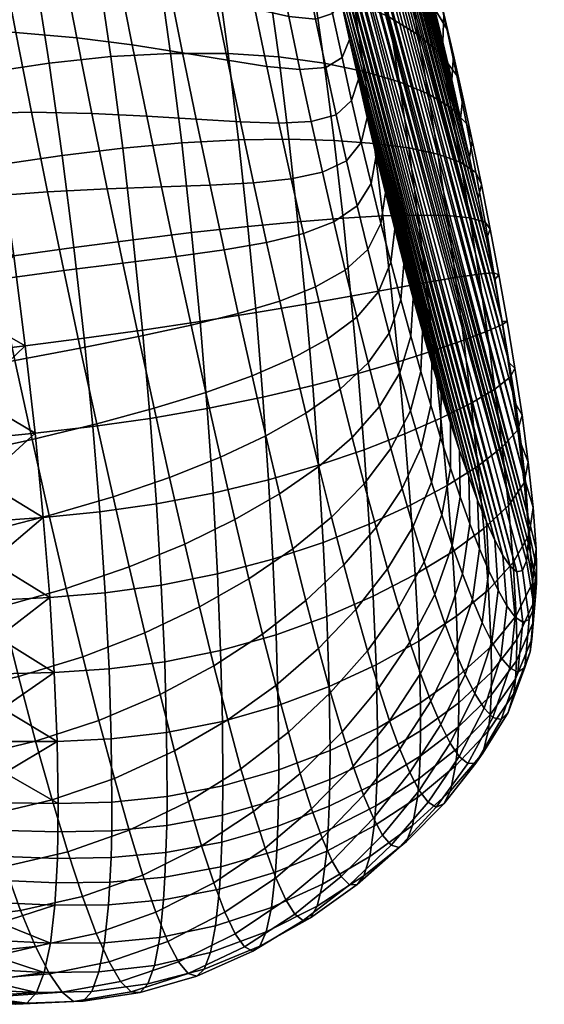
# Model space of a CAD drawing. Extents: x -120 to 2831, y -92 to 75.
# Tile 46 of 256: x 326 to 339, y 18 to 42. Entities that reach past the tile are written whole.
import ezdxf

# ---------------------------------------------------------------- set-up
doc = ezdxf.new("R2010")
doc.units = 0
doc.layers.add('GLASS', color=18, linetype='CONTINUOUS')

msp = doc.modelspace()

# ---------------------------------------------------------------- meshes
at = {"layer": 'GLASS'}
mesh = msp.add_polyface(dxfattribs=at)
corners = [(336.472, 39.725, 71.311), (336.254, 40.667, 71.664), (334.227, 48.108, 76.69), (338.074, 28.943, 73.714), (332.338, 50.362, 87.456), (332.399, 49.546, 88.078), (338.104, 29.141, 73.24), (332.329, 51.019, 86.667), (334.452, 47.395, 75.981), (336.686, 38.764, 71.008), (334.003, 48.782, 77.435), (334.679, 46.648, 75.309), (335.133, 45.064, 74.076), (335.586, 43.373, 72.991), (335.36, 44.231, 73.514), (334.906, 45.87, 74.674), (335.811, 42.492, 72.507), (332.471, 51.702, 84.748), (338.051, 30.868, 71.381), (332.606, 51.735, 83.729), (332.769, 51.602, 82.722), (337.657, 33.767, 70.47), (332.951, 51.338, 81.744), (333.352, 50.516, 79.901), (337.296, 35.791, 70.454), (333.565, 49.993, 79.04), (337.482, 34.78, 70.416), (333.147, 50.969, 80.803), (338.123, 29.7, 72.378), (332.375, 51.471, 85.745), (332.45, 44.597, 92.143), (331.76, 44.878, 93.544), (332.018, 43.532, 93.527), (332.689, 43.359, 92.066), (332.22, 45.863, 92.12), (331.511, 46.251, 93.451), (332.699, 45.653, 90.637), (332.909, 44.508, 90.615), (332.501, 46.819, 90.551), (332, 47.16, 91.978), (335.099, 46.055, 72.733), (334.86, 47.155, 71.439), (334.597, 48.098, 72.144), (334.855, 46.928, 73.372), (335.121, 46.174, 70.787), (334.672, 47.255, 69.498), (334.392, 48.32, 70.229), (335.342, 45.153, 72.138), (334.949, 46.143, 68.832), (334.34, 47.113, 67.558), (334.045, 48.323, 68.301), (335.38, 45.158, 70.189), (335.584, 44.222, 71.588), (334.626, 45.847, 66.896), (333.88, 46.674, 65.618), (333.576, 48.051, 66.347), (335.22, 44.988, 68.234), (335.635, 44.108, 69.647), (335.824, 43.264, 71.085), (333.3, 45.891, 63.727), (332.293, 46.48, 62.539), (331.971, 48.156, 63.263), (332.993, 47.45, 64.404), (334.172, 45.236, 64.992), (334.905, 44.531, 66.322), (335.485, 43.791, 67.708), (333.591, 44.268, 63.177), (332.597, 44.733, 61.96), (334.452, 43.742, 64.475), (335.174, 43.168, 65.838), (333.154, 44.623, 89.005), (332.968, 45.634, 89.043), (332.793, 46.647, 88.989), (332.318, 47.999, 90.334), (332.636, 47.651, 88.824), (334.906, 45.87, 74.674), (335.133, 45.064, 74.076), (335.36, 44.231, 73.514), (335.586, 43.373, 72.991), (334.61, 47.769, 74.055), (334.679, 46.648, 75.309)]
mesh.append_faces([[corners[k] for k in face] for face in [(0, 1, 2, 2), (3, 4, 5, 5), (6, 7, 4, 4), (2, 1, 8, 8), (9, 2, 10, 10), (1, 11, 8, 8), (12, 13, 14, 14), (15, 16, 12, 12), (16, 15, 11, 11), (17, 18, 19, 19), (20, 21, 22, 22), (23, 24, 25, 25), (26, 23, 27, 27), (22, 21, 27, 27), (28, 29, 7, 7), (30, 31, 32, 33), (34, 35, 31, 30), (36, 34, 30, 37), (38, 39, 34, 36), (40, 41, 42, 43), (44, 45, 46, 41), (47, 44, 41, 40), (48, 49, 50, 45), (51, 48, 45, 44), (52, 51, 44, 47), (53, 54, 55, 49), (56, 53, 49, 48), (57, 56, 48, 51), (58, 57, 51, 52), (59, 60, 61, 62), (63, 59, 62, 54), (64, 63, 54, 53), (65, 64, 53, 56), (66, 67, 60, 59), (68, 66, 59, 63), (69, 68, 63, 64), (70, 71, 36, 37), (71, 72, 38, 36), (73, 38, 72, 74), (40, 43, 75, 76), (52, 47, 77, 78), (47, 40, 76, 77), (43, 79, 80, 75)]])
mesh = msp.add_polyface(dxfattribs=at)
corners = [(338.074, 28.943, 73.714), (338.104, 29.141, 73.24), (332.338, 50.362, 87.456), (338.123, 29.7, 72.378), (338.112, 30.051, 72.003), (332.375, 51.471, 85.745), (336.686, 38.764, 71.008), (334.003, 48.782, 77.435), (336.896, 37.787, 70.759), (336.472, 39.725, 71.311), (334.227, 48.108, 76.69), (337.099, 36.795, 70.572), (333.565, 49.993, 79.04), (336.254, 40.667, 71.664), (336.034, 41.59, 72.064), (334.679, 46.648, 75.309), (335.586, 43.373, 72.991), (335.133, 45.064, 74.076), (335.811, 42.492, 72.507), (337.296, 35.791, 70.454), (338.121, 29.395, 72.792), (332.329, 51.019, 86.667), (336.885, 30.42, 80.419), (333.351, 43.619, 88.887), (333.554, 42.627, 88.7), (333.154, 44.623, 89.005), (337.098, 29.898, 79.558), (332.968, 45.634, 89.043), (332.793, 46.647, 88.989), (337.499, 29.076, 77.715), (332.636, 47.651, 88.824), (337.681, 28.812, 76.737), (332.502, 48.627, 88.528), (333.782, 49.413, 78.218), (332.769, 51.602, 82.722), (332.606, 51.735, 83.729), (337.948, 31.787, 70.931), (332.471, 51.702, 84.748), (335.887, 43.026, 69.163), (335.485, 43.791, 67.708), (335.22, 44.988, 68.234), (335.635, 44.108, 69.647), (336.061, 42.281, 70.63), (335.824, 43.264, 71.085), (335.743, 42.557, 67.258), (335.174, 43.168, 65.838), (334.905, 44.531, 66.322), (336.134, 41.913, 68.74), (336.296, 41.274, 70.225), (334.718, 42.201, 64.073), (333.866, 42.591, 62.761), (333.591, 44.268, 63.177), (334.452, 43.742, 64.475), (335.433, 41.764, 65.452), (335.994, 41.288, 66.887), (336.376, 40.773, 68.382), (336.527, 40.244, 69.873), (334.97, 40.62, 63.792), (334.123, 40.872, 62.486), (335.681, 40.324, 65.168), (336.237, 39.988, 66.6), (336.613, 39.606, 68.092), (336.754, 39.192, 69.577), (335.207, 39.008, 63.64), (334.361, 39.121, 62.359), (335.916, 38.855, 64.992), (336.472, 38.66, 66.402), (333.813, 40.164, 89.735), (334.049, 39.139, 89.357), (334.196, 39.747, 87.795), (333.978, 40.689, 88.148), (335.584, 44.222, 71.588), (335.586, 43.373, 72.991), (335.811, 42.492, 72.507), (336.034, 41.59, 72.064), (336.254, 40.667, 71.664), (336.472, 39.725, 71.311), (336.686, 38.764, 71.008)]
mesh.append_faces([[corners[k] for k in face] for face in [(0, 1, 2, 2), (3, 4, 5, 5), (6, 7, 8, 8), (9, 10, 6, 6), (11, 8, 12, 12), (13, 14, 15, 15), (16, 17, 18, 18), (18, 15, 14, 14), (19, 11, 12, 12), (20, 3, 21, 21), (22, 23, 24, 24), (25, 26, 27, 27), (28, 29, 30, 30), (30, 31, 32, 32), (23, 22, 25, 25), (7, 33, 8, 8), (34, 35, 36, 36), (33, 12, 8, 8), (37, 5, 4, 4), (38, 39, 40, 41), (42, 38, 41, 43), (44, 45, 46, 39), (47, 44, 39, 38), (48, 47, 38, 42), (49, 50, 51, 52), (53, 49, 52, 45), (54, 53, 45, 44), (55, 54, 44, 47), (56, 55, 47, 48), (57, 58, 50, 49), (59, 57, 49, 53), (60, 59, 53, 54), (61, 60, 54, 55), (62, 61, 55, 56), (63, 64, 58, 57), (65, 63, 57, 59), (66, 65, 59, 60), (67, 68, 69, 70), (43, 71, 72, 73), (42, 43, 73, 74), (74, 75, 48, 42), (56, 48, 75, 76), (62, 56, 76, 77)]])
mesh = msp.add_polyface(dxfattribs=at)
corners = [(337.681, 28.812, 76.737), (332.636, 47.651, 88.824), (337.499, 29.076, 77.715), (332.968, 45.634, 89.043), (337.098, 29.898, 79.558), (337.303, 29.445, 78.656), (334.639, 37.921, 86.952), (335.544, 34.544, 84.785), (335.771, 33.766, 84.15), (334.196, 39.747, 87.795), (335.998, 33.019, 83.478), (336.223, 32.306, 82.769), (333.554, 42.627, 88.7), (336.447, 31.632, 82.024), (336.668, 31.001, 81.241), (333.764, 41.65, 88.451), (336.885, 30.42, 80.419), (333.154, 44.623, 89.005), (332.329, 51.019, 86.667), (338.104, 29.141, 73.24), (338.121, 29.395, 72.792), (338.051, 30.868, 71.381), (332.471, 51.702, 84.748), (338.112, 30.051, 72.003), (335.317, 35.35, 85.383), (335.498, 33.563, 86.071), (335.249, 32.6, 87.422), (335.507, 31.71, 86.64), (335.741, 32.74, 85.367), (334.99, 33.529, 88.151), (334.497, 32.704, 89.591), (334.773, 31.68, 88.79), (335.255, 34.418, 86.731), (334.22, 33.772, 90.324), (333.535, 33.13, 91.768), (333.831, 31.951, 90.977), (334.729, 34.496, 88.825), (335.012, 35.306, 87.348), (334.469, 35.498, 89.445), (333.941, 34.88, 90.988), (334.769, 36.223, 87.921), (334.209, 36.532, 90.008), (333.661, 36.026, 91.58), (334.957, 33.798, 62.924), (333.97, 33.51, 61.921), (333.799, 35.396, 61.488), (334.778, 35.572, 62.572), (335.819, 34.072, 64.015), (335.632, 35.726, 63.744), (336.547, 34.324, 65.181), (336.35, 35.849, 64.99), (337.115, 34.54, 66.417), (336.912, 35.933, 66.302), (337.489, 34.703, 67.734), (337.283, 35.961, 67.686), (337.604, 34.783, 69.082), (337.403, 35.912, 69.085), (335.115, 32.037, 63.452), (334.118, 31.652, 62.543), (335.99, 32.42, 64.446), (336.728, 32.79, 65.517), (337.306, 33.131, 66.663), (337.684, 33.427, 67.897), (337.793, 33.641, 69.18), (337.481, 31.712, 67.061), (336.893, 31.254, 66.019), (337.863, 32.137, 68.199), (337.967, 32.492, 69.404), (335.983, 31.953, 84.622), (335.998, 33.019, 83.478), (335.771, 33.766, 84.15), (335.544, 34.544, 84.785), (335.317, 35.35, 85.383), (335.09, 36.183, 85.945), (334.864, 37.041, 86.468), (337.296, 35.791, 70.454), (337.482, 34.78, 70.416), (337.657, 33.767, 70.47), (337.814, 32.763, 70.635)]
mesh.append_faces([[corners[k] for k in face] for face in [(0, 1, 2, 2), (3, 4, 5, 5), (6, 7, 8, 8), (9, 10, 11, 11), (12, 13, 14, 14), (15, 11, 13, 13), (12, 14, 16, 16), (4, 17, 16, 16), (18, 19, 20, 20), (21, 22, 23, 23), (6, 24, 7, 7), (25, 26, 27, 28), (29, 30, 31, 26), (32, 29, 26, 25), (33, 34, 35, 30), (36, 33, 30, 29), (37, 36, 29, 32), (38, 39, 33, 36), (40, 38, 36, 37), (41, 42, 39, 38), (43, 44, 45, 46), (47, 43, 46, 48), (49, 47, 48, 50), (51, 49, 50, 52), (53, 51, 52, 54), (55, 53, 54, 56), (57, 58, 44, 43), (59, 57, 43, 47), (60, 59, 47, 49), (61, 60, 49, 51), (62, 61, 51, 53), (63, 62, 53, 55), (64, 65, 60, 61), (66, 64, 61, 62), (67, 66, 62, 63), (28, 68, 69, 70), (32, 25, 71, 72), (37, 32, 72, 73), (25, 28, 70, 71), (40, 37, 73, 74), (55, 56, 75, 76), (77, 78, 67, 63), (76, 77, 63, 55)]])
mesh = msp.add_polyface(dxfattribs=at)
corners = [(337.303, 29.445, 78.656), (337.499, 29.076, 77.715), (332.793, 46.647, 88.989), (337.681, 28.812, 76.737), (337.844, 28.679, 75.73), (332.502, 48.627, 88.528), (337.979, 28.712, 74.711), (338.074, 28.943, 73.714), (332.399, 49.546, 88.078), (335.771, 33.766, 84.15), (335.998, 33.019, 83.478), (334.196, 39.747, 87.795), (332.606, 51.735, 83.729), (338.051, 30.868, 71.381), (337.948, 31.787, 70.931), (332.769, 51.602, 82.722), (337.814, 32.763, 70.635), (337.482, 34.78, 70.416), (333.147, 50.969, 80.803), (337.657, 33.767, 70.47), (337.296, 35.791, 70.454), (333.352, 50.516, 79.901), (335.317, 35.35, 85.383), (334.639, 37.921, 86.952), (334.864, 37.041, 86.468), (334.416, 38.824, 87.395), (333.978, 40.689, 88.148), (336.223, 32.306, 82.769), (333.764, 41.65, 88.451), (333.554, 42.627, 88.7), (336.447, 31.632, 82.024), (332.968, 45.634, 89.043), (335.09, 36.183, 85.945), (334.528, 37.168, 88.448), (334.209, 36.532, 90.008), (334.469, 35.498, 89.445), (334.769, 36.223, 87.921), (333.95, 37.598, 90.514), (333.381, 37.205, 92.101), (333.661, 36.026, 91.58), (334.287, 38.14, 88.927), (334.049, 39.139, 89.357), (333.692, 38.694, 90.959), (336.844, 38.414, 67.874), (336.472, 38.66, 66.402), (336.237, 39.988, 66.6), (336.613, 39.606, 68.092), (336.977, 38.118, 69.343), (336.754, 39.192, 69.577), (334.579, 37.351, 62.385), (333.605, 37.296, 61.237), (333.387, 39.194, 61.165), (334.361, 39.121, 62.359), (335.427, 37.374, 63.621), (335.207, 39.008, 63.64), (336.14, 37.361, 64.93), (335.916, 38.855, 64.992), (336.697, 37.307, 66.3), (337.067, 37.198, 67.736), (337.194, 37.025, 69.176), (334.778, 35.572, 62.572), (333.799, 35.396, 61.488), (335.632, 35.726, 63.744), (336.35, 35.849, 64.99), (336.912, 35.933, 66.302), (337.283, 35.961, 67.686), (337.403, 35.912, 69.085), (334.864, 37.041, 86.468), (334.639, 37.921, 86.952), (334.416, 38.824, 87.395), (334.196, 39.747, 87.795), (336.686, 38.764, 71.008), (336.896, 37.787, 70.759), (337.099, 36.795, 70.572), (337.296, 35.791, 70.454)]
mesh.append_faces([[corners[k] for k in face] for face in [(0, 1, 2, 2), (3, 4, 5, 5), (6, 7, 8, 8), (4, 6, 8, 8), (9, 10, 11, 11), (12, 13, 14, 14), (15, 14, 16, 16), (17, 18, 19, 19), (20, 21, 17, 17), (19, 15, 16, 16), (22, 23, 24, 24), (23, 9, 25, 25), (9, 11, 25, 25), (26, 27, 28, 28), (29, 28, 30, 30), (27, 26, 11, 11), (2, 31, 0, 0), (8, 5, 4, 4), (32, 22, 24, 24), (33, 34, 35, 36), (37, 38, 39, 34), (40, 37, 34, 33), (41, 42, 37, 40), (43, 44, 45, 46), (47, 43, 46, 48), (49, 50, 51, 52), (53, 49, 52, 54), (55, 53, 54, 56), (57, 55, 56, 44), (58, 57, 44, 43), (59, 58, 43, 47), (60, 61, 50, 49), (62, 60, 49, 53), (63, 62, 53, 55), (64, 63, 55, 57), (65, 64, 57, 58), (66, 65, 58, 59), (67, 68, 33, 36), (41, 40, 69, 70), (68, 69, 40, 33), (47, 48, 71, 72), (59, 47, 72, 73), (66, 59, 73, 74)]])
mesh = msp.add_polyface(dxfattribs=at)
corners = [(323.953, 37.267, 57.564), (318.595, 38.523, 57.465), (323.775, 38.368, 57.424), (324.772, 37.815, 101.043), (323.093, 37.632, 101.594), (323.521, 35.558, 101.186), (325.187, 35.805, 100.652), (326.402, 37.94, 100.23), (326.8, 36.02, 99.844), (327.856, 38.015, 99.245), (328.236, 36.197, 98.856), (329.177, 38.064, 98.108), (329.538, 36.36, 97.709), (322.676, 39.728, 101.807), (320.955, 39.528, 102.129), (321.38, 37.386, 101.895), (324.366, 39.843, 101.25), (326.011, 39.878, 100.444), (327.481, 39.85, 99.477), (328.82, 39.787, 98.364), (330.027, 39.709, 97.136), (330.365, 38.105, 96.85), (322.274, 41.828, 101.825), (320.548, 41.679, 102.159), (323.973, 41.873, 101.271), (325.629, 41.819, 100.486), (327.114, 41.692, 99.551), (328.469, 41.52, 98.479), (329.694, 41.329, 97.296), (323.595, 43.891, 101.109), (321.891, 43.916, 101.649), (325.261, 43.75, 100.358), (326.757, 43.529, 99.469), (328.127, 43.255, 98.453), (329.368, 42.957, 97.329), (329.052, 44.588, 97.234), (327.797, 44.984, 98.283), (326.441, 41.072, 57.455), (324.92, 40.845, 57.319), (324.542, 43.074, 57.45), (326.092, 43.306, 57.619), (327.942, 41.234, 57.79), (327.619, 43.446, 57.985), (329.402, 41.315, 58.361), (329.1, 43.474, 58.581), (326.759, 38.824, 57.511), (325.268, 38.607, 57.407), (328.235, 39.002, 57.814), (329.673, 39.131, 58.352), (327.044, 36.582, 57.792), (325.582, 36.38, 57.715), (328.494, 36.773, 58.061), (329.914, 36.945, 58.561), (323.193, 41.685, 57.327), (322.985, 42.787, 57.402), (323.588, 39.473, 57.338), (323.394, 40.58, 57.306), (323.775, 38.368, 57.424), (322.771, 43.883, 57.529), (324.122, 36.173, 57.757), (323.953, 37.267, 57.564), (324.137, 45.271, 57.796)]
mesh.append_faces([[corners[k] for k in face] for face in [(0, 1, 2, 2), (3, 4, 5, 6), (7, 3, 6, 8), (9, 7, 8, 10), (11, 9, 10, 12), (13, 14, 15, 4), (16, 13, 4, 3), (17, 16, 3, 7), (18, 17, 7, 9), (19, 18, 9, 11), (20, 19, 11, 21), (22, 23, 14, 13), (24, 22, 13, 16), (25, 24, 16, 17), (26, 25, 17, 18), (27, 26, 18, 19), (28, 27, 19, 20), (29, 30, 22, 24), (31, 29, 24, 25), (32, 31, 25, 26), (33, 32, 26, 27), (34, 33, 27, 28), (35, 36, 33, 34), (37, 38, 39, 40), (41, 37, 40, 42), (43, 41, 42, 44), (45, 46, 38, 37), (47, 45, 37, 41), (48, 47, 41, 43), (49, 50, 46, 45), (51, 49, 45, 47), (52, 51, 47, 48), (53, 54, 39, 39), (55, 56, 38, 38), (57, 55, 46, 46), (56, 53, 38, 38), (54, 58, 39, 39), (59, 60, 50, 50), (46, 60, 57, 57), (58, 61, 39, 39), (55, 38, 46, 46), (60, 46, 50, 50), (38, 53, 39, 39)]])
mesh = msp.add_polyface(dxfattribs=at)
corners = [(330.365, 38.105, 96.85), (329.177, 38.064, 98.108), (329.538, 36.36, 97.709), (330.706, 36.523, 96.438), (331.421, 38.161, 95.494), (331.741, 36.703, 95.068), (332.338, 38.254, 94.056), (332.638, 36.921, 93.618), (333.103, 38.415, 92.547), (333.381, 37.205, 92.101), (333.692, 38.694, 90.959), (333.95, 37.598, 90.514), (331.103, 39.643, 95.811), (330.027, 39.709, 97.136), (332.041, 39.613, 94.401), (332.826, 39.654, 92.916), (333.436, 39.818, 91.341), (333.813, 40.164, 89.735), (334.049, 39.139, 89.357), (330.789, 41.145, 96.017), (329.694, 41.329, 97.296), (331.746, 40.996, 94.653), (332.552, 40.92, 93.206), (333.183, 40.97, 91.657), (333.58, 41.213, 90.055), (330.48, 42.662, 96.112), (329.368, 42.957, 97.329), (331.457, 42.402, 94.807), (332.282, 42.213, 93.411), (332.933, 42.151, 91.9), (333.351, 42.287, 90.314), (330.18, 44.193, 96.092), (329.052, 44.588, 97.234), (331.174, 43.828, 94.858), (332.018, 43.532, 93.527), (332.689, 43.359, 92.066), (333.127, 43.386, 90.503), (332.909, 44.508, 90.615), (332.45, 44.597, 92.143), (332.882, 42.927, 61.532), (331.766, 43.197, 60.408), (331.47, 45.121, 60.842), (332.597, 44.733, 61.96), (333.866, 42.591, 62.761), (333.591, 44.268, 63.177), (330.804, 41.309, 59.178), (329.402, 41.315, 58.361), (329.1, 43.474, 58.581), (330.519, 43.385, 59.419), (332.039, 41.226, 60.152), (333.146, 41.076, 61.265), (334.123, 40.872, 62.486), (331.061, 39.206, 59.137), (329.673, 39.131, 58.352), (332.286, 39.224, 60.08), (333.387, 39.194, 61.165), (334.361, 39.121, 62.359), (331.288, 37.095, 59.301), (329.914, 36.945, 58.561), (332.507, 37.211, 60.199), (333.605, 37.296, 61.237), (333.978, 40.689, 88.148), (333.764, 41.65, 88.451), (333.554, 42.627, 88.7), (333.351, 43.619, 88.887), (333.154, 44.623, 89.005)]
mesh.append_faces([[corners[k] for k in face] for face in [(0, 1, 2, 3), (4, 0, 3, 5), (6, 4, 5, 7), (8, 6, 7, 9), (10, 8, 9, 11), (12, 13, 0, 4), (14, 12, 4, 6), (15, 14, 6, 8), (16, 15, 8, 10), (17, 16, 10, 18), (19, 20, 13, 12), (21, 19, 12, 14), (22, 21, 14, 15), (23, 22, 15, 16), (24, 23, 16, 17), (25, 26, 20, 19), (27, 25, 19, 21), (28, 27, 21, 22), (29, 28, 22, 23), (30, 29, 23, 24), (31, 32, 26, 25), (33, 31, 25, 27), (34, 33, 27, 28), (35, 34, 28, 29), (36, 35, 29, 30), (37, 38, 35, 36), (39, 40, 41, 42), (43, 39, 42, 44), (45, 46, 47, 48), (49, 45, 48, 40), (50, 49, 40, 39), (51, 50, 39, 43), (52, 53, 46, 45), (54, 52, 45, 49), (55, 54, 49, 50), (56, 55, 50, 51), (57, 58, 53, 52), (59, 57, 52, 54), (60, 59, 54, 55), (24, 17, 61, 62), (30, 24, 62, 63), (37, 36, 64, 65), (36, 30, 63, 64)]])
mesh = msp.add_polyface(dxfattribs=at)
corners = [(318.232, 29.78, 60.297), (324.935, 29.9, 60.024), (325.033, 28.929, 60.58), (324.826, 30.898, 59.517), (324.706, 31.918, 59.061), (318.314, 31.822, 59.264), (324.575, 32.958, 58.656), (318.403, 33.982, 58.437), (318.157, 27.882, 61.511), (326.446, 30.047, 98.372), (324.835, 29.638, 98.809), (325.269, 27.825, 97.645), (326.859, 28.273, 97.254), (328, 30.503, 97.655), (328.392, 28.798, 96.588), (322.724, 31.196, 99.995), (321.032, 30.861, 99.971), (321.507, 28.941, 98.913), (323.181, 29.271, 98.975), (324.396, 31.543, 99.79), (326.027, 31.904, 99.314), (327.602, 32.286, 98.555), (322.268, 33.202, 100.825), (320.562, 32.87, 100.84), (323.957, 33.522, 100.584), (325.606, 33.83, 100.075), (327.201, 34.13, 99.285), (328.618, 34.409, 98.309), (328.999, 32.663, 97.604), (323.521, 35.558, 101.186), (321.819, 35.271, 101.46), (325.187, 35.805, 100.652), (326.8, 36.02, 99.844), (328.236, 36.197, 98.856), (323.093, 37.632, 101.594), (321.38, 37.386, 101.895), (327.292, 34.372, 58.297), (325.861, 34.189, 58.244), (325.582, 36.38, 57.715), (327.044, 36.582, 57.792), (328.718, 34.569, 58.533), (328.494, 36.773, 58.061), (327.503, 32.216, 59.024), (326.1, 32.055, 58.991), (328.907, 32.415, 59.227), (327.675, 30.139, 59.968), (326.299, 30.001, 59.95), (329.06, 30.334, 60.14), (327.808, 28.163, 61.122), (326.455, 28.05, 61.113), (329.176, 28.35, 61.265), (324.434, 34.016, 58.304), (324.283, 35.089, 58.004), (324.575, 32.958, 58.656), (324.122, 36.173, 57.757), (324.706, 31.918, 59.061), (324.826, 30.898, 59.517), (324.935, 29.9, 60.024), (325.033, 28.929, 60.58)]
mesh.append_faces([[corners[k] for k in face] for face in [(0, 1, 2, 2), (0, 3, 1, 1), (4, 3, 5, 5), (6, 4, 5, 5), (0, 5, 3, 3), (5, 7, 6, 6), (8, 0, 2, 2), (9, 10, 11, 12), (13, 9, 12, 14), (15, 16, 17, 18), (19, 15, 18, 10), (20, 19, 10, 9), (21, 20, 9, 13), (22, 23, 16, 15), (24, 22, 15, 19), (25, 24, 19, 20), (26, 25, 20, 21), (27, 26, 21, 28), (29, 30, 22, 24), (31, 29, 24, 25), (32, 31, 25, 26), (33, 32, 26, 27), (34, 35, 30, 29), (36, 37, 38, 39), (40, 36, 39, 41), (42, 43, 37, 36), (44, 42, 36, 40), (45, 46, 43, 42), (47, 45, 42, 44), (48, 49, 46, 45), (50, 48, 45, 47), (51, 52, 37, 37), (53, 51, 37, 37), (52, 54, 38, 38), (55, 43, 56, 56), (53, 43, 55, 55), (57, 56, 46, 46), (58, 57, 46, 46), (53, 37, 43, 43), (58, 46, 49, 49), (46, 56, 43, 43), (37, 52, 38, 38)]])
mesh = msp.add_polyface(dxfattribs=at)
corners = [(333.32, 30.011, 91.356), (332.382, 29.239, 92.533), (332.698, 27.977, 91.397), (333.622, 28.845, 90.309), (330.968, 29.95, 94.706), (329.747, 29.354, 95.729), (330.109, 27.82, 94.567), (331.312, 28.508, 93.612), (332.057, 30.58, 93.555), (333.012, 31.246, 92.305), (333.831, 31.951, 90.977), (334.122, 30.824, 90.102), (329.376, 30.974, 96.743), (328, 30.503, 97.655), (328.392, 28.798, 96.588), (330.617, 31.469, 95.665), (331.725, 31.989, 94.459), (332.699, 32.54, 93.153), (333.535, 33.13, 91.768), (328.999, 32.663, 97.604), (327.602, 32.286, 98.555), (330.26, 33.051, 96.487), (331.388, 33.456, 95.242), (332.381, 33.886, 93.897), (333.237, 34.355, 92.472), (333.941, 34.88, 90.988), (334.22, 33.772, 90.324), (329.9, 34.685, 97.169), (328.618, 34.409, 98.309), (331.047, 34.97, 95.902), (332.062, 35.276, 94.536), (332.938, 35.621, 93.089), (333.661, 36.026, 91.58), (329.538, 36.36, 97.709), (328.236, 36.197, 98.856), (330.706, 36.523, 96.438), (331.741, 36.703, 95.068), (332.638, 36.921, 93.618), (333.381, 37.205, 92.101), (330.121, 34.779, 58.988), (328.718, 34.569, 58.533), (328.494, 36.773, 58.061), (329.914, 36.945, 58.561), (331.485, 34.997, 59.673), (331.288, 37.095, 59.301), (332.7, 35.203, 60.512), (332.507, 37.211, 60.199), (333.799, 35.396, 61.488), (333.605, 37.296, 61.237), (330.295, 32.655, 59.634), (328.907, 32.415, 59.227), (331.652, 32.933, 60.255), (332.867, 33.219, 61.023), (333.97, 33.51, 61.921), (330.436, 30.596, 60.496), (329.06, 30.334, 60.14), (331.79, 30.922, 61.047), (333.007, 31.276, 61.734), (334.118, 31.652, 62.543), (330.545, 28.624, 61.571), (329.176, 28.35, 61.265), (331.898, 28.985, 62.049), (333.121, 29.391, 62.65), (334.243, 29.836, 63.362), (334.342, 28.079, 64.392), (333.208, 27.584, 63.778)]
mesh.append_faces([[corners[k] for k in face] for face in [(0, 1, 2, 3), (4, 5, 6, 7), (8, 4, 7, 1), (9, 8, 1, 0), (10, 9, 0, 11), (12, 13, 14, 5), (15, 12, 5, 4), (16, 15, 4, 8), (17, 16, 8, 9), (18, 17, 9, 10), (19, 20, 13, 12), (21, 19, 12, 15), (22, 21, 15, 16), (23, 22, 16, 17), (24, 23, 17, 18), (25, 24, 18, 26), (27, 28, 19, 21), (29, 27, 21, 22), (30, 29, 22, 23), (31, 30, 23, 24), (32, 31, 24, 25), (33, 34, 28, 27), (35, 33, 27, 29), (36, 35, 29, 30), (37, 36, 30, 31), (38, 37, 31, 32), (39, 40, 41, 42), (43, 39, 42, 44), (45, 43, 44, 46), (47, 45, 46, 48), (49, 50, 40, 39), (51, 49, 39, 43), (52, 51, 43, 45), (53, 52, 45, 47), (54, 55, 50, 49), (56, 54, 49, 51), (57, 56, 51, 52), (58, 57, 52, 53), (59, 60, 55, 54), (61, 59, 54, 56), (62, 61, 56, 57), (63, 62, 57, 58), (64, 65, 62, 63)]])
mesh = msp.add_polyface(dxfattribs=at)
corners = [(336.699, 29.843, 82.124), (336.515, 28.627, 82.99), (336.759, 27.999, 81.945), (336.932, 29.239, 81.202), (336.463, 30.501, 83.001), (336.268, 29.318, 83.982), (336.017, 30.066, 84.92), (335.579, 28.921, 85.99), (335.839, 28.122, 84.928), (336.224, 31.206, 83.833), (335.315, 29.784, 86.988), (334.69, 28.75, 88.108), (334.965, 27.818, 86.993), (335.763, 30.865, 85.806), (335.983, 31.953, 84.622), (334.409, 29.755, 89.145), (333.622, 28.845, 90.309), (333.915, 27.756, 89.167), (335.046, 30.705, 87.921), (335.507, 31.71, 86.64), (335.741, 32.74, 85.367), (334.122, 30.824, 90.102), (333.32, 30.011, 91.356), (334.773, 31.68, 88.79), (335.249, 32.6, 87.422), (334.497, 32.704, 89.591), (333.831, 31.951, 90.977), (335.252, 30.303, 64.167), (334.243, 29.836, 63.362), (334.118, 31.652, 62.543), (335.115, 32.037, 63.452), (336.141, 30.78, 65.055), (335.99, 32.42, 64.446), (336.893, 31.254, 66.019), (336.728, 32.79, 65.517), (335.366, 28.61, 65.091), (334.342, 28.079, 64.392), (336.27, 29.163, 65.867), (337.035, 29.729, 66.717), (337.634, 30.293, 67.645), (337.481, 31.712, 67.061), (338.02, 30.846, 68.674), (337.863, 32.137, 68.199), (338.118, 31.35, 69.781), (337.967, 32.492, 69.404), (337.147, 28.241, 67.653), (336.368, 27.598, 66.918), (337.755, 28.903, 68.461), (338.145, 29.583, 69.364), (338.237, 30.245, 70.348), (338.221, 28.408, 70.312), (337.828, 27.605, 69.551), (338.309, 29.233, 71.138), (338.298, 28.072, 72.724), (338.319, 28.397, 72.151), (338.121, 29.395, 72.792), (338.104, 29.141, 73.24), (337.161, 28.697, 80.231), (337.384, 28.227, 79.209), (337.303, 29.445, 78.656), (337.098, 29.898, 79.558), (336.885, 30.42, 80.419), (337.599, 27.845, 78.132), (337.499, 29.076, 77.715), (336.668, 31.001, 81.241), (336.447, 31.632, 82.024), (336.223, 32.306, 82.769), (335.998, 33.019, 83.478), (337.948, 31.787, 70.931), (338.051, 30.868, 71.381), (338.322, 28.787, 71.619), (338.112, 30.051, 72.003), (338.123, 29.7, 72.378), (338.319, 28.397, 72.151), (338.121, 29.395, 72.792), (337.814, 32.763, 70.635)]
mesh.append_faces([[corners[k] for k in face] for face in [(0, 1, 2, 3), (4, 5, 1, 0), (6, 7, 8, 5), (9, 6, 5, 4), (10, 11, 12, 7), (13, 10, 7, 6), (14, 13, 6, 9), (15, 16, 17, 11), (18, 15, 11, 10), (19, 18, 10, 13), (20, 19, 13, 14), (21, 22, 16, 15), (23, 21, 15, 18), (24, 23, 18, 19), (25, 26, 21, 23), (27, 28, 29, 30), (31, 27, 30, 32), (33, 31, 32, 34), (35, 36, 28, 27), (37, 35, 27, 31), (38, 37, 31, 33), (39, 38, 33, 40), (41, 39, 40, 42), (43, 41, 42, 44), (45, 46, 37, 38), (47, 45, 38, 39), (48, 47, 39, 41), (49, 48, 41, 43), (50, 51, 47, 48), (52, 50, 48, 49), (53, 54, 55, 56), (57, 58, 59, 60), (3, 57, 60, 61), (58, 62, 63, 59), (4, 0, 64, 65), (9, 4, 65, 66), (14, 9, 66, 67), (0, 3, 61, 64), (49, 43, 68, 69), (70, 52, 71, 72), (73, 70, 72, 74), (52, 49, 69, 71), (43, 44, 75, 68)]])
mesh = msp.add_polyface(dxfattribs=at)
corners = [(327.924, 21.109, 68.581), (326.615, 21.096, 68.528), (326.642, 21.691, 67.555), (327.95, 21.71, 67.596), (329.265, 21.23, 68.698), (329.29, 21.834, 67.706), (327.888, 20.561, 69.595), (326.578, 20.552, 69.529), (329.23, 20.683, 69.721), (325.36, 21.49, 91.316), (323.81, 21.272, 91.126), (324.228, 20.232, 89.158), (325.748, 20.419, 89.357), (326.894, 21.851, 91.341), (327.255, 20.761, 89.413), (328.391, 22.377, 91.168), (328.729, 21.286, 89.298), (324.951, 22.744, 93.151), (323.373, 22.495, 92.976), (326.512, 23.118, 93.142), (328.033, 23.637, 92.912), (324.525, 24.166, 94.848), (322.92, 23.889, 94.694), (326.111, 24.547, 94.801), (327.656, 25.051, 94.515), (329.144, 25.685, 93.978), (329.499, 24.309, 92.45), (325.696, 26.122, 96.306), (324.086, 25.739, 96.392), (327.264, 26.603, 95.966), (328.774, 27.186, 95.36), (325.269, 27.825, 97.645), (323.636, 27.446, 97.771), (326.859, 28.273, 97.254), (328.392, 28.798, 96.588), (324.835, 29.638, 98.809), (323.181, 29.271, 98.975), (327.902, 26.311, 62.475), (326.568, 26.224, 62.469), (326.455, 28.05, 61.113), (327.808, 28.163, 61.122), (329.258, 26.485, 62.595), (329.176, 28.35, 61.265), (327.957, 24.604, 64.016), (326.637, 24.543, 64.006), (329.304, 24.76, 64.121), (327.972, 23.063, 65.729), (326.661, 23.026, 65.707), (327.966, 22.362, 66.644), (326.657, 22.335, 66.614), (327.95, 21.71, 67.596), (326.642, 21.691, 67.555), (329.29, 21.834, 67.706), (329.307, 22.492, 66.749), (325.362, 21.734, 67.556), (325.335, 21.148, 68.514), (325.295, 20.61, 69.5), (325.119, 27.985, 61.184), (325.033, 28.929, 60.58), (325.193, 27.072, 61.835), (325.304, 25.347, 63.271), (325.255, 26.192, 62.531), (325.341, 24.54, 64.053), (325.377, 23.049, 65.734), (325.365, 23.773, 64.874), (325.376, 22.369, 66.628), (325.362, 21.734, 67.556)]
mesh.append_faces([[corners[k] for k in face] for face in [(0, 1, 2, 3), (4, 0, 3, 5), (6, 7, 1, 0), (8, 6, 0, 4), (9, 10, 11, 12), (13, 9, 12, 14), (15, 13, 14, 16), (17, 18, 10, 9), (19, 17, 9, 13), (20, 19, 13, 15), (21, 22, 18, 17), (23, 21, 17, 19), (24, 23, 19, 20), (25, 24, 20, 26), (27, 28, 21, 23), (29, 27, 23, 24), (30, 29, 24, 25), (31, 32, 28, 27), (33, 31, 27, 29), (34, 33, 29, 30), (35, 36, 32, 31), (37, 38, 39, 40), (41, 37, 40, 42), (43, 44, 38, 37), (45, 43, 37, 41), (46, 47, 44, 43), (48, 49, 47, 46), (50, 51, 49, 48), (52, 50, 48, 53), (54, 2, 1, 55), (55, 1, 7, 56), (57, 58, 39, 39), (59, 57, 39, 39), (60, 61, 38, 38), (62, 60, 44, 44), (63, 64, 47, 47), (63, 47, 49, 65), (64, 62, 44, 44), (61, 59, 38, 38), (65, 49, 51, 66), (59, 39, 38, 38), (47, 64, 44, 44), (44, 60, 38, 38)]])
mesh = msp.add_polyface(dxfattribs=at)
corners = [(334.404, 22.97, 69.868), (333.244, 22.379, 69.494), (333.271, 22.961, 68.522), (334.431, 23.534, 68.918), (334.106, 23.231, 84.196), (333.097, 22.18, 84.585), (333.337, 21.627, 82.756), (334.345, 22.668, 82.503), (333.851, 23.936, 85.815), (332.84, 22.896, 86.34), (332.564, 23.763, 88.008), (331.422, 22.83, 88.565), (331.706, 21.941, 86.776), (333.583, 24.773, 87.352), (334.474, 25.845, 86.614), (334.738, 25.041, 85.213), (331.118, 23.877, 90.25), (329.837, 23.076, 90.787), (330.156, 22.001, 89.002), (332.273, 24.77, 89.579), (333.3, 25.733, 88.8), (334.2, 26.753, 87.933), (329.499, 24.309, 92.45), (328.033, 23.637, 92.912), (328.391, 22.377, 91.168), (330.797, 25.067, 91.819), (331.965, 25.904, 91.042), (333.005, 26.805, 90.15), (333.915, 27.756, 89.167), (330.46, 26.386, 93.261), (329.144, 25.685, 93.978), (331.645, 27.155, 92.389), (332.698, 27.977, 91.397), (333.622, 28.845, 90.309), (330.109, 27.82, 94.567), (328.774, 27.186, 95.36), (331.312, 28.508, 93.612), (332.382, 29.239, 92.533), (329.747, 29.354, 95.729), (328.392, 28.798, 96.588), (330.621, 26.761, 62.854), (329.258, 26.485, 62.595), (329.176, 28.35, 61.265), (330.545, 28.624, 61.571), (331.976, 27.142, 63.263), (331.898, 28.985, 62.049), (333.208, 27.584, 63.778), (333.121, 29.391, 62.65), (330.665, 25.03, 64.343), (329.304, 24.76, 64.121), (332.025, 25.418, 64.691), (333.266, 25.88, 65.13), (334.412, 26.407, 65.654), (334.342, 28.079, 64.392), (329.315, 23.201, 65.83), (327.972, 23.063, 65.729), (327.957, 24.604, 64.016), (330.676, 23.46, 66.03), (332.041, 23.846, 66.335), (333.289, 24.318, 66.715), (334.445, 24.868, 67.165), (329.307, 22.492, 66.749), (327.966, 22.362, 66.644), (330.669, 22.747, 66.943), (332.034, 23.133, 67.234), (333.286, 23.61, 67.593), (334.445, 24.17, 68.014), (332.018, 22.476, 68.181), (330.652, 22.087, 67.899), (333.271, 22.961, 68.522), (334.431, 23.534, 68.918)]
mesh.append_faces([[corners[k] for k in face] for face in [(0, 1, 2, 3), (4, 5, 6, 7), (8, 9, 5, 4), (10, 11, 12, 9), (13, 10, 9, 8), (14, 13, 8, 15), (16, 17, 18, 11), (19, 16, 11, 10), (20, 19, 10, 13), (21, 20, 13, 14), (22, 23, 24, 17), (25, 22, 17, 16), (26, 25, 16, 19), (27, 26, 19, 20), (28, 27, 20, 21), (29, 30, 22, 25), (31, 29, 25, 26), (32, 31, 26, 27), (33, 32, 27, 28), (34, 35, 30, 29), (36, 34, 29, 31), (37, 36, 31, 32), (38, 39, 35, 34), (40, 41, 42, 43), (44, 40, 43, 45), (46, 44, 45, 47), (48, 49, 41, 40), (50, 48, 40, 44), (51, 50, 44, 46), (52, 51, 46, 53), (54, 55, 56, 49), (57, 54, 49, 48), (58, 57, 48, 50), (59, 58, 50, 51), (60, 59, 51, 52), (61, 62, 55, 54), (63, 61, 54, 57), (64, 63, 57, 58), (65, 64, 58, 59), (66, 65, 59, 60), (67, 68, 63, 64), (69, 67, 64, 65), (70, 69, 65, 66)]])
mesh = msp.add_polyface(dxfattribs=at)
corners = [(335.458, 23.639, 70.279), (334.404, 22.97, 69.868), (334.431, 23.534, 68.918), (335.485, 24.182, 69.36), (336.392, 24.38, 70.721), (336.419, 24.894, 69.842), (335.417, 23.177, 71.232), (334.365, 22.481, 70.852), (336.35, 23.948, 71.634), (335.3, 22.495, 73.186), (334.255, 21.734, 72.873), (336.225, 23.336, 73.502), (335.148, 22.103, 75.141), (334.113, 21.269, 74.911), (336.063, 23.02, 75.356), (336.844, 24.012, 75.547), (337.013, 24.254, 73.811), (334.972, 21.957, 77.059), (333.948, 21.051, 76.931), (335.878, 22.943, 77.158), (336.649, 24.003, 77.22), (334.779, 22.017, 78.929), (333.762, 21.05, 78.919), (335.676, 23.063, 78.899), (336.439, 24.177, 78.821), (334.569, 22.26, 80.746), (333.559, 21.247, 80.864), (335.46, 23.349, 80.577), (336.217, 24.502, 80.351), (336.819, 25.707, 80.061), (337.045, 25.35, 78.682), (335.231, 23.783, 82.19), (334.345, 22.668, 82.503), (335.985, 24.956, 81.815), (336.584, 26.176, 81.372), (334.99, 24.351, 83.737), (334.106, 23.231, 84.196), (335.743, 25.525, 83.212), (336.342, 26.742, 82.62), (334.738, 25.041, 85.213), (333.851, 23.936, 85.815), (335.492, 26.198, 84.542), (336.094, 27.393, 83.805), (336.515, 28.627, 82.99), (336.759, 27.999, 81.945), (335.232, 26.965, 85.804), (334.474, 25.845, 86.614), (335.839, 28.122, 84.928), (336.268, 29.318, 83.982), (334.965, 27.818, 86.993), (334.2, 26.753, 87.933), (335.579, 28.921, 85.99), (334.69, 28.75, 88.108), (333.915, 27.756, 89.167), (335.451, 26.984, 66.252), (334.412, 26.407, 65.654), (334.342, 28.079, 64.392), (335.366, 28.61, 65.091), (336.368, 27.598, 66.918), (336.27, 29.163, 65.867), (335.495, 25.479, 67.677), (334.445, 24.868, 67.165), (336.423, 26.143, 68.244), (335.497, 24.798, 68.489), (334.445, 24.17, 68.014), (336.43, 25.486, 69.012), (335.485, 24.182, 69.36), (334.431, 23.534, 68.918), (336.419, 24.894, 69.842)]
mesh.append_faces([[corners[k] for k in face] for face in [(0, 1, 2, 3), (4, 0, 3, 5), (6, 7, 1, 0), (8, 6, 0, 4), (9, 10, 7, 6), (11, 9, 6, 8), (12, 13, 10, 9), (14, 12, 9, 11), (15, 14, 11, 16), (17, 18, 13, 12), (19, 17, 12, 14), (20, 19, 14, 15), (21, 22, 18, 17), (23, 21, 17, 19), (24, 23, 19, 20), (25, 26, 22, 21), (27, 25, 21, 23), (28, 27, 23, 24), (29, 28, 24, 30), (31, 32, 25, 27), (33, 31, 27, 28), (34, 33, 28, 29), (35, 36, 32, 31), (37, 35, 31, 33), (38, 37, 33, 34), (39, 40, 36, 35), (41, 39, 35, 37), (42, 41, 37, 38), (43, 42, 38, 44), (45, 46, 39, 41), (47, 45, 41, 42), (48, 47, 42, 43), (49, 50, 46, 45), (51, 49, 45, 47), (52, 53, 50, 49), (54, 55, 56, 57), (58, 54, 57, 59), (60, 61, 55, 54), (62, 60, 54, 58), (63, 64, 61, 60), (65, 63, 60, 62), (66, 67, 64, 63), (68, 66, 63, 65)]])
mesh = msp.add_polyface(dxfattribs=at)
corners = [(373.331, 26.545, 72.497), (373.332, 26.872, 71.924), (373.328, 25.895, 71.292), (373.326, 25.506, 71.971), (337.187, 25.188, 71.189), (336.392, 24.38, 70.721), (336.419, 24.894, 69.842), (337.213, 25.669, 70.361), (337.808, 26.067, 71.68), (337.834, 26.507, 70.917), (338.206, 27.036, 72.199), (338.23, 27.424, 71.519), (338.298, 28.072, 72.724), (338.319, 28.397, 72.151), (337.143, 24.792, 72.051), (336.35, 23.948, 71.634), (337.764, 25.711, 72.477), (338.164, 26.727, 72.91), (338.261, 27.816, 73.327), (337.013, 24.254, 73.811), (336.225, 23.336, 73.502), (337.633, 25.25, 74.104), (338.036, 26.344, 74.366), (338.145, 27.511, 74.571), (337.459, 25.077, 75.701), (336.844, 24.012, 75.547), (337.865, 26.234, 75.797), (337.987, 27.448, 75.807), (337.26, 25.129, 77.229), (336.649, 24.003, 77.22), (337.668, 26.334, 77.164), (337.802, 27.575, 76.998), (337.045, 25.35, 78.682), (336.439, 24.177, 78.821), (337.454, 26.59, 78.458), (337.599, 27.845, 78.132), (337.23, 26.967, 79.683), (336.819, 25.707, 80.061), (337.384, 28.227, 79.209), (336.997, 27.442, 80.844), (336.584, 26.176, 81.372), (337.161, 28.697, 80.231), (336.759, 27.999, 81.945), (336.342, 26.742, 82.62), (336.932, 29.239, 81.202), (337.212, 26.853, 68.868), (336.423, 26.143, 68.244), (336.368, 27.598, 66.918), (337.147, 28.241, 67.653), (337.828, 27.605, 69.551), (337.755, 28.903, 68.461), (337.221, 26.228, 69.583), (336.43, 25.486, 69.012), (337.84, 27.024, 70.202), (338.235, 27.885, 70.886), (338.221, 28.408, 70.312), (338.322, 28.787, 71.619), (338.309, 29.233, 71.138), (337.213, 25.669, 70.361), (336.419, 24.894, 69.842), (337.834, 26.507, 70.917), (338.23, 27.424, 71.519), (338.319, 28.397, 72.151), (338.074, 28.943, 73.714), (337.979, 28.712, 74.711), (337.844, 28.679, 75.73), (338.104, 29.141, 73.24), (337.681, 28.812, 76.737), (337.499, 29.076, 77.715)]
mesh.append_faces([[corners[k] for k in face] for face in [(0, 1, 2, 3), (4, 5, 6, 7), (8, 4, 7, 9), (10, 8, 9, 11), (12, 10, 11, 13), (14, 15, 5, 4), (16, 14, 4, 8), (17, 16, 8, 10), (18, 17, 10, 12), (19, 20, 15, 14), (21, 19, 14, 16), (22, 21, 16, 17), (23, 22, 17, 18), (24, 25, 19, 21), (26, 24, 21, 22), (27, 26, 22, 23), (28, 29, 25, 24), (30, 28, 24, 26), (31, 30, 26, 27), (32, 33, 29, 28), (34, 32, 28, 30), (35, 34, 30, 31), (36, 37, 32, 34), (38, 36, 34, 35), (39, 40, 37, 36), (41, 39, 36, 38), (42, 43, 40, 39), (44, 42, 39, 41), (45, 46, 47, 48), (49, 45, 48, 50), (51, 52, 46, 45), (53, 51, 45, 49), (54, 53, 49, 55), (56, 54, 55, 57), (58, 59, 52, 51), (60, 58, 51, 53), (61, 60, 53, 54), (62, 61, 54, 56), (23, 18, 63, 64), (27, 23, 64, 65), (18, 12, 66, 63), (35, 31, 67, 68), (31, 27, 65, 67)]])
mesh = msp.add_polyface(dxfattribs=at)
corners = [(330.626, 21.485, 68.892), (329.265, 21.23, 68.698), (329.29, 21.834, 67.706), (330.652, 22.087, 67.899), (331.992, 21.882, 69.167), (332.018, 22.476, 68.181), (333.244, 22.379, 69.494), (333.271, 22.961, 68.522), (330.592, 20.944, 69.917), (329.23, 20.683, 69.721), (331.957, 21.353, 70.186), (333.207, 21.868, 70.499), (334.365, 22.481, 70.852), (334.404, 22.97, 69.868), (330.498, 20.048, 72.038), (329.136, 19.762, 71.841), (331.86, 20.497, 72.291), (333.104, 21.062, 72.571), (334.255, 21.734, 72.873), (330.374, 19.4, 74.223), (329.009, 19.078, 74.035), (331.733, 19.902, 74.445), (332.971, 20.529, 74.676), (334.113, 21.269, 74.911), (330.221, 18.994, 76.445), (328.85, 18.63, 76.278), (331.581, 19.551, 76.62), (332.814, 20.242, 76.783), (333.948, 21.051, 76.931), (330.041, 18.823, 78.68), (328.66, 18.419, 78.545), (331.404, 19.433, 78.793), (332.635, 20.18, 78.872), (333.762, 21.05, 78.919), (329.833, 18.883, 80.906), (328.438, 18.441, 80.811), (331.203, 19.537, 80.947), (332.434, 20.33, 80.931), (333.559, 21.247, 80.864), (329.597, 19.167, 83.102), (328.185, 18.694, 83.054), (330.977, 19.854, 83.063), (332.213, 20.68, 82.945), (333.337, 21.627, 82.756), (334.345, 22.668, 82.503), (334.569, 22.26, 80.746), (329.334, 19.669, 85.246), (327.903, 19.171, 85.249), (330.727, 20.378, 85.123), (331.97, 21.22, 84.898), (333.097, 22.18, 84.585), (330.453, 21.097, 87.108), (329.044, 20.379, 87.318), (331.706, 21.941, 86.776), (332.84, 22.896, 86.34), (330.156, 22.001, 89.002), (328.729, 21.286, 89.298), (331.422, 22.83, 88.565), (329.837, 23.076, 90.787), (328.391, 22.377, 91.168), (330.652, 22.087, 67.899), (329.29, 21.834, 67.706), (329.307, 22.492, 66.749), (330.669, 22.747, 66.943)]
mesh.append_faces([[corners[k] for k in face] for face in [(0, 1, 2, 3), (4, 0, 3, 5), (6, 4, 5, 7), (8, 9, 1, 0), (10, 8, 0, 4), (11, 10, 4, 6), (12, 11, 6, 13), (14, 15, 9, 8), (16, 14, 8, 10), (17, 16, 10, 11), (18, 17, 11, 12), (19, 20, 15, 14), (21, 19, 14, 16), (22, 21, 16, 17), (23, 22, 17, 18), (24, 25, 20, 19), (26, 24, 19, 21), (27, 26, 21, 22), (28, 27, 22, 23), (29, 30, 25, 24), (31, 29, 24, 26), (32, 31, 26, 27), (33, 32, 27, 28), (34, 35, 30, 29), (36, 34, 29, 31), (37, 36, 31, 32), (38, 37, 32, 33), (39, 40, 35, 34), (41, 39, 34, 36), (42, 41, 36, 37), (43, 42, 37, 38), (44, 43, 38, 45), (46, 47, 40, 39), (48, 46, 39, 41), (49, 48, 41, 42), (50, 49, 42, 43), (51, 52, 46, 48), (53, 51, 48, 49), (54, 53, 49, 50), (55, 56, 52, 51), (57, 55, 51, 53), (58, 59, 56, 55), (60, 61, 62, 63)]])
mesh = msp.add_polyface(dxfattribs=at)
corners = [(327.79, 19.629, 71.7), (326.472, 19.622, 71.608), (326.578, 20.552, 69.529), (327.888, 20.561, 69.595), (329.136, 19.762, 71.841), (329.23, 20.683, 69.721), (327.654, 18.924, 73.884), (326.322, 18.91, 73.767), (329.009, 19.078, 74.035), (327.482, 18.45, 76.124), (326.132, 18.423, 75.984), (328.85, 18.63, 76.278), (327.275, 18.21, 78.394), (325.901, 18.164, 78.234), (328.66, 18.419, 78.545), (327.032, 18.202, 80.67), (325.633, 18.134, 80.493), (328.438, 18.441, 80.811), (326.757, 18.426, 82.927), (325.328, 18.332, 82.737), (328.185, 18.694, 83.054), (326.449, 18.876, 85.142), (324.991, 18.752, 84.944), (327.903, 19.171, 85.249), (326.112, 19.543, 87.292), (324.623, 19.389, 87.091), (327.592, 19.863, 87.376), (329.044, 20.379, 87.318), (329.334, 19.669, 85.246), (325.748, 20.419, 89.357), (324.228, 20.232, 89.158), (327.255, 20.761, 89.413), (328.729, 21.286, 89.298), (325.243, 20.124, 70.512), (325.295, 20.61, 69.5), (325.178, 19.689, 71.546), (325.013, 18.979, 73.672), (325.101, 19.307, 72.601), (324.8, 18.487, 75.854), (324.912, 18.705, 74.757), (324.677, 18.324, 76.959), (324.399, 18.166, 79.184), (324.543, 18.217, 78.07), (324.081, 18.229, 81.407), (324.244, 18.17, 80.297), (323.908, 18.343, 82.512), (323.537, 18.734, 84.693), (323.727, 18.512, 83.608), (323.34, 19.009, 85.765)]
mesh.append_faces([[corners[k] for k in face] for face in [(0, 1, 2, 3), (4, 0, 3, 5), (6, 7, 1, 0), (8, 6, 0, 4), (9, 10, 7, 6), (11, 9, 6, 8), (12, 13, 10, 9), (14, 12, 9, 11), (15, 16, 13, 12), (17, 15, 12, 14), (18, 19, 16, 15), (20, 18, 15, 17), (21, 22, 19, 18), (23, 21, 18, 20), (24, 25, 22, 21), (26, 24, 21, 23), (27, 26, 23, 28), (29, 30, 25, 24), (31, 29, 24, 26), (32, 31, 26, 27), (2, 33, 34, 34), (1, 35, 33, 33), (7, 36, 37, 37), (10, 38, 39, 39), (10, 40, 38, 38), (7, 39, 36, 36), (1, 37, 35, 35), (13, 41, 42, 42), (16, 43, 44, 44), (19, 45, 43, 43), (16, 44, 41, 41), (22, 46, 47, 47), (22, 48, 46, 46), (19, 47, 45, 45), (13, 42, 40, 40), (1, 33, 2, 2), (7, 37, 1, 1), (13, 40, 10, 10), (19, 43, 16, 16), (22, 47, 19, 19), (13, 16, 41, 41), (7, 10, 39, 39), (48, 22, 25, 25)]])

doc.saveas('drawing.dxf')
